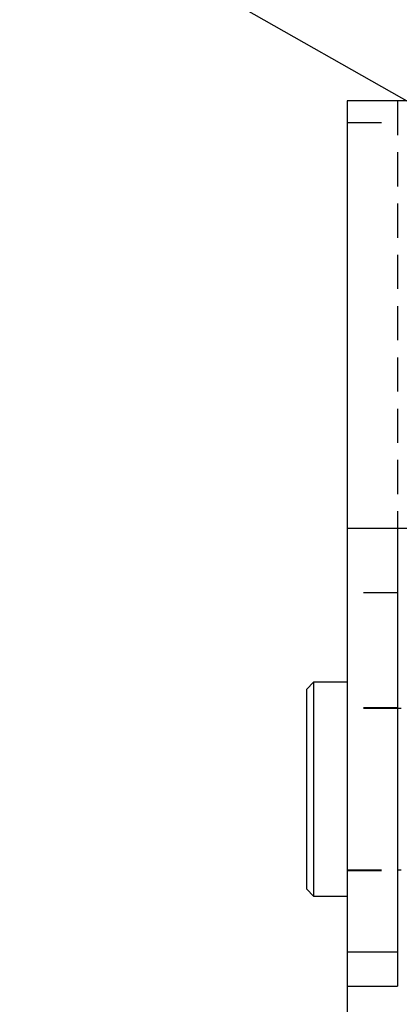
# Model space of a CAD drawing. Extents: x 96 to 729, y 56 to 572.
# Tile 8 of 14: x 348 to 376, y 392 to 465. Entities that reach past the tile are written whole.
import ezdxf

# ---------------------------------------------------------------- set-up
doc = ezdxf.new("R2010")
doc.units = 0
doc.header["$LTSCALE"] = 2
doc.linetypes.add('HIDDEN', pattern=[1.905, 1.27, -0.635])
doc.layers.get('0').update_dxf_attribs({"linetype": 'CONTINUOUS'})
doc.styles.add('SLDTEXTSTYLE0', font='TXT', dxfattribs={"width": 0.75})
doc.dimstyles.new('SLDDIMSTYLE4', dxfattribs={"dimtxt": 7, "dimasz": 6.604, "dimexe": 0, "dimexo": 0.0625, "dimgap": 1.75, "dimtad": 1, "dimdec": 3, "dimrnd": 1e-09, "dimzin": 12, "dimtxsty": 'SLDTEXTSTYLE0', "dimsah": 1, "dimcen": 0.09, "dimazin": 3, "dimtfac": 1, "dimtdec": 3, "dimtofl": 0, "dimtmove": 0, "dimatfit": 3, "dimtolj": 1, "dimtzin": 12})
doc.dimstyles.new('SLDDIMSTYLE5', dxfattribs={"dimtxt": 7, "dimasz": 6.604, "dimexe": 0, "dimexo": 0.0625, "dimgap": 1.75, "dimtad": 1, "dimdec": 3, "dimrnd": 1e-09, "dimzin": 12, "dimtxsty": 'SLDTEXTSTYLE0', "dimblk1": 'NONE', "dimsah": 1, "dimcen": 0, "dimazin": 3, "dimtfac": 1, "dimtdec": 3, "dimtmove": 0, "dimatfit": 3, "dimtolj": 1, "dimtzin": 12})

# ---------------------------------------------------------------- blocks, each defined once
blk = doc.blocks.new('_D_9')
at = {"color": 179, "linetype": 'CONTINUOUS'}
for p, q in [((372.2, 394.118), (372.2, 355.771)), ((434.2, 394.118), (434.2, 355.771)), ((372.2, 357.771), (434.2, 357.771)), ((434.2, 357.771), (461.741, 357.771))]:
    blk.add_line(p, q, dxfattribs=at)
for points in [[(372.2, 357.771), (378.804, 356.755), (378.804, 358.787)], [(434.2, 357.771), (427.596, 358.787), (427.596, 356.755)]]:
    blk.add_solid(points, dxfattribs=at)
at = {"color": 179, "linetype": 'CONTINUOUS', "insert": (445.709, 366.795, -13.508), "char_height": 7, "attachment_point": 1, "style": 'SLDTEXTSTYLE0'}
blk.add_mtext('62', dxfattribs=at)
blk = doc.blocks.new('_D_10')
at = {"color": 179, "linetype": 'CONTINUOUS'}
for q in [(347.972, 475.584), (393.544, 449.73)]:
    blk.add_line((387.456, 453.184), q, dxfattribs=at)
blk.add_solid([(387.456, 453.184), (382.213, 457.327), (381.21, 455.559)], dxfattribs=at)
at = {"color": 179, "linetype": 'CONTINUOUS', "char_height": 7, "attachment_point": 1, "rotation": 330.43311, "style": 'SLDTEXTSTYLE0'}
for s, insert in [('%%c', (352.396, 483.382, -13.508)), ('7', (361.631, 478.266, -13.508))]:
    blk.add_mtext(s, dxfattribs=dict(at, insert=insert))
blk = doc.blocks.new('_NONE')

msp = doc.modelspace()

# ---------------------------------------------------------------- linework, layer by layer
at = {"color": 7, "linetype": 'CONTINUOUS'}
for p, q in [((372.199963, 459.332385), (372.199963, 427.582386)), ((378.949962, 459.332385), (372.199963, 459.332385)), ((378.949962, 427.582386), (372.199963, 427.582386)), ((372.199963, 427.582386), (372.199963, 396.117802)), ((375.949963, 427.582386), (375.949963, 396.117802)), ((369.699961, 416.150286), (369.19996, 415.650286)), ((372.199963, 416.150286), (369.699961, 416.150286)), ((369.699961, 416.150286), (369.699961, 400.275285)), ((369.19996, 400.775286), (369.19996, 415.650286)), ((376.199962, 414.212786), (375.949963, 414.212786)), ((375.949963, 402.212786), (376.199962, 402.212786)), ((369.19996, 400.775286), (369.699961, 400.275285)), ((369.699961, 400.275285), (372.199963, 400.275285)), ((375.949963, 396.117802), (372.199963, 396.117802)), ((372.199963, 396.117802), (372.199963, 393.582386)), ((375.949963, 396.117802), (375.949963, 393.582386)), ((372.199963, 393.582386), (375.949963, 393.582386))]:
    msp.add_line(p, q, dxfattribs=at)
at = {"color": 7, "linetype": 'HIDDEN'}
for p, q in [((375.949963, 459.332385), (375.949963, 427.582386)), ((372.199963, 457.735275), (375.949963, 457.735275)), ((375.949963, 422.796969), (372.199963, 422.796969)), ((375.949963, 414.262786), (372.199963, 414.262786)), ((375.949963, 414.212786), (372.199963, 414.212786)), ((372.199963, 402.212786), (375.949963, 402.212786)), ((372.199963, 402.162786), (375.949963, 402.162786))]:
    msp.add_line(p, q, dxfattribs=at)

# ---------------------------------------------------------------- dimensions: what is measured, and where the dimension line sits
at = {"color": 179, "linetype": 'CONTINUOUS'}
dim = msp.add_diameter_dim_2p(p1=(393.544193, 449.730348), p2=(387.455732, 453.184424), dimstyle='SLDDIMSTYLE5', dxfattribs=at)
dim.commit()
dim.dimension.update_dxf_attribs({"geometry": '_D_10', "text_midpoint": (356.936957, 470.498214), "dimtype": 163})
dim = msp.add_linear_dim(base=(434.199962, 357.771243), p1=(372.199962, 396.117802), p2=(434.199962, 396.117802), dimstyle='SLDDIMSTYLE4', dxfattribs=at)
dim.commit()
dim.dimension.update_dxf_attribs({"geometry": '_D_9', "text_midpoint": (453.724612, 357.771243), "dimtype": 160})

doc.saveas('drawing.dxf')
